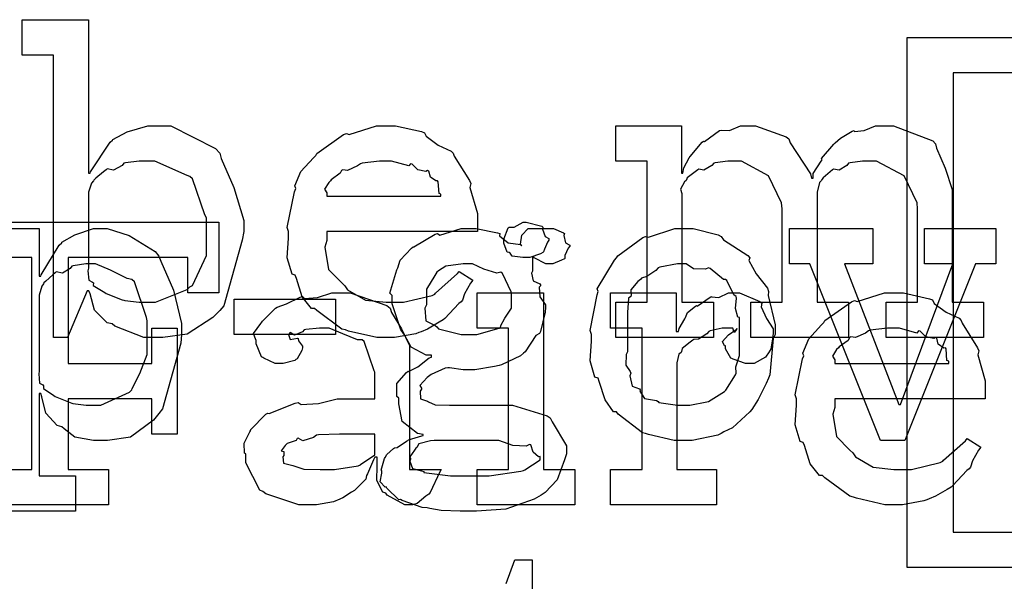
# Model space of a CAD drawing. Extents: x 0 to 8.5, y 0 to 11.
# Tile 22 of 256: x 3.156 to 3.544, y 2.148 to 2.369. Entities that reach past the tile are written whole.
import ezdxf

# ---------------------------------------------------------------- set-up
doc = ezdxf.new("R2010")
doc.units = 0
doc.layers.get('0').update_dxf_attribs({"linetype": 'CONTINUOUS'})

msp = doc.modelspace()

# ---------------------------------------------------------------- linework, layer by layer
at = {"color": 0}
for points in [[(3.20953, 2.2436), (3.20535, 2.2436), (3.19385, 2.24815), (3.19282, 2.24903), (3.19086, 2.24946), (3.18587, 2.25435), (3.18414, 2.26079), (3.18371, 2.26204), (3.18306, 2.26204), (3.17524, 2.2436), (3.16982, 2.2436), (3.16982, 2.35471), (3.15744, 2.35471), (3.15744, 2.3686), (3.18349, 2.3686), (3.18349, 2.30826), (3.18414, 2.30826), (3.18435, 2.30881), (3.192, 2.32042), (3.19303, 2.32129), (3.19308, 2.32156), (3.19879, 2.32449), (3.20682, 2.32693), (3.20953, 2.32693), (3.21593, 2.32693), (3.23351, 2.31793), (3.23514, 2.31608), (3.23568, 2.31407), (3.24072, 2.30268), (3.24468, 2.28965), (3.24468, 2.28526), (3.24397, 2.2819), (3.23671, 2.25608), (3.23514, 2.25424), (3.23247, 2.25157), (3.22239, 2.24496), (3.21272, 2.2436), (3.20953, 2.2436)], [(3.50558, 2.36154), (3.55138, 2.36154), (3.55138, 2.34765), (3.5236, 2.34765), (3.5236, 2.1671), (3.55138, 2.1671), (3.55138, 2.15321), (3.50558, 2.15321), (3.50558, 2.36154)], [(3.30111, 2.2436), (3.29699, 2.2436), (3.28581, 2.24615), (3.28461, 2.24664), (3.28321, 2.2469), (3.27328, 2.25424), (3.27246, 2.2551), (3.27126, 2.25504), (3.26753, 2.25965), (3.26531, 2.26687), (3.26486, 2.26812), (3.26361, 2.2685), (3.26161, 2.27501), (3.26226, 2.28271), (3.26226, 2.28526), (3.26161, 2.28683), (3.2646, 2.30094), (3.26508, 2.30219), (3.26465, 2.30322), (3.26708, 2.30886), (3.27203, 2.31435), (3.27289, 2.31521), (3.27339, 2.31597), (3.28386, 2.3234), (3.28504, 2.32389), (3.28603, 2.32351), (3.29682, 2.32693), (3.30046, 2.32693), (3.30425, 2.32693), (3.31451, 2.3246), (3.31565, 2.32411), (3.31629, 2.32275), (3.32113, 2.31933), (3.32617, 2.31694), (3.32693, 2.31608), (3.32742, 2.315), (3.33344, 2.30533), (3.33388, 2.30414), (3.3335, 2.30257), (3.33649, 2.29237), (3.33649, 2.28896), (3.33649, 2.28526), (3.27724, 2.28526), (3.27724, 2.28179), (3.27653, 2.27919), (3.27789, 2.2704), (3.28321, 2.26508), (3.2844, 2.264), (3.28543, 2.26238), (3.29243, 2.25831), (3.30057, 2.25749), (3.30328, 2.25749), (3.3074, 2.25749), (3.31874, 2.26019), (3.31976, 2.26074), (3.31999, 2.26107), (3.32872, 2.26878), (3.32932, 2.26964), (3.33475, 2.26617), (3.33376, 2.26497), (3.33149, 2.26079), (3.33062, 2.25836), (3.33018, 2.25771), (3.32921, 2.257), (3.32374, 2.25108), (3.32303, 2.25054), (3.3215, 2.24963), (3.31694, 2.2469), (3.31435, 2.24588), (3.31347, 2.24556), (3.31228, 2.24507), (3.30387, 2.2436), (3.30111, 2.2436)], [(3.3909, 2.25749), (3.40326, 2.25749), (3.40326, 2.31304), (3.3909, 2.31304), (3.3909, 2.32693), (3.41672, 2.32693), (3.41672, 2.30826), (3.41737, 2.30826), (3.41737, 2.30826), (3.41764, 2.31039), (3.41986, 2.31424), (3.42019, 2.31478), (3.42014, 2.31483), (3.42486, 2.32042), (3.4254, 2.32086), (3.42578, 2.32069), (3.43169, 2.32497), (3.43235, 2.32519), (3.43235, 2.32514), (3.43565, 2.32497), (3.44, 2.32693), (3.44146, 2.32693), (3.44586, 2.32693), (3.45796, 2.3226), (3.45904, 2.32172), (3.45953, 2.32021), (3.4675, 2.30806), (3.46793, 2.30632), (3.46858, 2.30632), (3.46858, 2.30811), (3.47168, 2.31293), (3.47206, 2.31347), (3.4719, 2.31407), (3.47672, 2.31972), (3.47726, 2.32021), (3.47726, 2.32021), (3.47928, 2.32206), (3.48394, 2.32471), (3.48465, 2.32497), (3.48481, 2.3246), (3.48867, 2.32497), (3.49311, 2.32693), (3.49463, 2.32693), (3.50017, 2.32693), (3.51568, 2.32096), (3.51676, 2.31976), (3.51708, 2.31808), (3.52051, 2.31028), (3.52328, 2.30181), (3.52328, 2.29893), (3.52328, 2.25749), (3.53564, 2.25749), (3.53564, 2.2436), (3.49724, 2.2436), (3.49724, 2.25749), (3.5096, 2.25749), (3.5096, 2.29417), (3.50944, 2.2966), (3.50439, 2.30724), (3.49349, 2.31304), (3.48986, 2.31304), (3.48801, 2.31304), (3.48307, 2.31233), (3.48247, 2.31218), (3.48188, 2.31131), (3.47879, 2.30946), (3.47661, 2.30985), (3.47618, 2.30957), (3.47526, 2.30881), (3.4725, 2.30647), (3.472, 2.30572), (3.47185, 2.30544), (3.47103, 2.30453), (3.47011, 2.30083), (3.47011, 2.29958), (3.47011, 2.25749), (3.48247, 2.25749), (3.48247, 2.2436), (3.44407, 2.2436), (3.44407, 2.25749), (3.45643, 2.25749), (3.45643, 2.29417), (3.45606, 2.2966), (3.45096, 2.30724), (3.44038, 2.31304), (3.4369, 2.31304), (3.43506, 2.31304), (3.43007, 2.31233), (3.42953, 2.31218), (3.42876, 2.31131), (3.42551, 2.30946), (3.42361, 2.30985), (3.42324, 2.30957), (3.42215, 2.30881), (3.41906, 2.30647), (3.41878, 2.30567), (3.41868, 2.30544), (3.41792, 2.30479), (3.41635, 2.30203), (3.41694, 2.30024), (3.41694, 2.29958), (3.41694, 2.25749), (3.42931, 2.25749), (3.42931, 2.2436), (3.3909, 2.2436), (3.3909, 2.25749)], [(3.2054, 2.25749), (3.2099, 2.25749), (3.22233, 2.26258), (3.22342, 2.26357), (3.22444, 2.26411), (3.22993, 2.27593), (3.22993, 2.27983), (3.22993, 2.29069), (3.22933, 2.29194), (3.2245, 2.30599), (3.22342, 2.30697), (3.22228, 2.30735), (3.20958, 2.31304), (3.2054, 2.31304), (3.2034, 2.31304), (3.19803, 2.31233), (3.19738, 2.31218), (3.19672, 2.31125), (3.19336, 2.30946), (3.19092, 2.3099), (3.19043, 2.30957), (3.18946, 2.30875), (3.18647, 2.30632), (3.18565, 2.30556), (3.18544, 2.30524), (3.18474, 2.30436), (3.18349, 2.30078), (3.18349, 2.29958), (3.18349, 2.27094), (3.18332, 2.26981), (3.18365, 2.26617), (3.18511, 2.26546), (3.18544, 2.26508), (3.18539, 2.26411), (3.18989, 2.26129), (3.19043, 2.26096), (3.19043, 2.26096), (3.19672, 2.25851), (3.19738, 2.25836), (3.19786, 2.25814), (3.2035, 2.25749), (3.2054, 2.25749)], [(3.27724, 2.29915), (3.32215, 2.29915), (3.32215, 2.30003), (3.3214, 2.30029), (3.32107, 2.30485), (3.32086, 2.30524), (3.32015, 2.30518), (3.31799, 2.30669), (3.31739, 2.30908), (3.31694, 2.30935), (3.31625, 2.30897), (3.3131, 2.30963), (3.31087, 2.31185), (3.31022, 2.31196), (3.30951, 2.31108), (3.30268, 2.31304), (3.30046, 2.31304), (3.29796, 2.31304), (3.29118, 2.31218), (3.29047, 2.31196), (3.28939, 2.31108), (3.28543, 2.30931), (3.28353, 2.30963), (3.2831, 2.30935), (3.28256, 2.30821), (3.27897, 2.30567), (3.27875, 2.30524), (3.278, 2.30464), (3.27632, 2.30197), (3.27724, 2.30051), (3.27724, 2.30003), (3.27724, 2.29915)], [(3.1486, 2.19179), (3.16118, 2.19179), (3.16118, 2.27513), (3.1486, 2.27513), (3.1486, 2.28901), (3.23475, 2.28901), (3.23475, 2.26124), (3.2226, 2.26124), (3.2226, 2.27513), (3.17551, 2.27513), (3.17551, 2.23346), (3.2085, 2.23346), (3.2085, 2.24735), (3.21847, 2.24735), (3.21847, 2.20568), (3.2085, 2.20568), (3.2085, 2.21957), (3.17551, 2.21957), (3.17551, 2.19179), (3.19135, 2.19179), (3.19135, 2.1779), (3.1486, 2.1779), (3.1486, 2.19179)], [(3.35574, 2.27513), (3.35433, 2.27513), (3.35015, 2.27561), (3.34933, 2.27681), (3.34901, 2.27707), (3.34825, 2.27724), (3.34685, 2.28071), (3.34685, 2.28185), (3.34685, 2.28228), (3.34685, 2.28228), (3.34864, 2.28674), (3.34901, 2.28706), (3.34901, 2.28706), (3.35097, 2.28706), (3.35454, 2.28901), (3.35574, 2.28901), (3.35574, 2.28901), (3.36187, 2.28737), (3.36225, 2.28706), (3.36214, 2.28618), (3.36322, 2.28336), (3.36464, 2.28256), (3.36464, 2.28228), (3.36464, 2.28185), (3.3641, 2.28108), (3.3629, 2.27843), (3.36247, 2.27729), (3.36225, 2.27707), (3.36133, 2.27658), (3.3571, 2.27513), (3.35574, 2.27513)], [(3.33231, 2.17535), (3.32975, 2.17535), (3.32226, 2.17567), (3.31776, 2.17643), (3.31668, 2.17665), (3.31472, 2.17676), (3.30692, 2.17958), (3.30626, 2.1799), (3.30561, 2.17985), (3.30089, 2.1844), (3.30063, 2.1849), (3.30018, 2.18479), (3.29829, 2.1869), (3.29889, 2.19032), (3.29889, 2.1914), (3.29867, 2.19151), (3.29997, 2.19601), (3.30018, 2.1964), (3.30018, 2.1964), (3.30083, 2.1976), (3.3035, 2.20003), (3.30387, 2.20031), (3.30387, 2.20031), (3.3049, 2.20042), (3.3086, 2.2029), (3.30908, 2.20313), (3.30935, 2.20335), (3.31461, 2.20497), (3.31515, 2.20508), (3.31515, 2.20551), (3.31293, 2.20589), (3.30686, 2.21067), (3.30561, 2.21756), (3.30561, 2.21983), (3.30479, 2.22049), (3.30485, 2.22553), (3.30865, 2.22982), (3.30931, 2.23047), (3.30946, 2.23025), (3.3131, 2.2321), (3.31754, 2.23568), (3.31842, 2.23589), (3.31842, 2.23676), (3.3164, 2.23676), (3.31044, 2.23981), (3.30778, 2.24468), (3.30713, 2.24567), (3.30638, 2.24664), (3.303, 2.25683), (3.303, 2.26019), (3.30208, 2.26112), (3.30479, 2.27029), (3.30518, 2.27106), (3.30518, 2.27106), (3.30615, 2.27408), (3.3106, 2.27875), (3.31125, 2.27929), (3.31153, 2.27935), (3.31988, 2.28424), (3.32081, 2.2845), (3.32167, 2.28386), (3.33014, 2.28646), (3.33296, 2.28646), (3.33604, 2.28646), (3.34446, 2.28483), (3.34532, 2.2845), (3.34526, 2.28364), (3.34864, 2.28082), (3.3534, 2.28022), (3.354, 2.27974), (3.35346, 2.28028), (3.354, 2.2839), (3.35644, 2.28646), (3.35726, 2.28646), (3.35726, 2.28646), (3.36313, 2.28646), (3.36507, 2.28646), (3.36649, 2.28646), (3.37033, 2.28483), (3.37071, 2.2845), (3.37044, 2.28375), (3.37121, 2.28093), (3.37289, 2.27989), (3.37289, 2.27951), (3.37224, 2.27875), (3.37093, 2.27588), (3.37088, 2.27474), (3.37071, 2.27453), (3.36963, 2.27403), (3.36621, 2.27257), (3.36507, 2.27257), (3.36344, 2.27257), (3.35889, 2.27496), (3.35856, 2.27539), (3.35813, 2.27539), (3.35813, 2.26975), (3.35775, 2.26899), (3.3584, 2.2659), (3.36106, 2.26471), (3.36139, 2.26411), (3.36079, 2.2634), (3.36111, 2.2596), (3.36333, 2.25651), (3.36333, 2.25543), (3.36317, 2.25364), (3.36133, 2.24599), (3.36094, 2.24522), (3.35949, 2.24447), (3.35531, 2.23796), (3.35465, 2.23742), (3.3534, 2.23639), (3.34603, 2.23296), (3.34511, 2.23264), (3.34326, 2.23221), (3.3355, 2.2309), (3.33296, 2.2309), (3.33094, 2.2309), (3.32557, 2.23167), (3.32493, 2.23178), (3.32383, 2.23156), (3.31831, 2.22911), (3.31776, 2.22874), (3.31674, 2.22786), (3.31386, 2.22483), (3.31451, 2.22368), (3.31451, 2.22331), (3.31401, 2.2226), (3.31413, 2.21951), (3.31685, 2.21858), (3.31733, 2.21832), (3.31733, 2.21832), (3.31993, 2.21718), (3.32547, 2.21701), (3.32731, 2.21701), (3.34532, 2.21701), (3.35026, 2.21701), (3.36399, 2.21289), (3.36507, 2.21203), (3.36589, 2.21044), (3.37158, 2.20107), (3.37158, 2.19792), (3.37076, 2.19553), (3.36783, 2.18772), (3.36322, 2.18267), (3.3616, 2.18164), (3.35883, 2.18007), (3.34765, 2.17617), (3.3361, 2.17535), (3.33231, 2.17535)], [(3.41764, 2.20313), (3.4139, 2.20313), (3.40375, 2.20551), (3.40267, 2.20594), (3.40147, 2.20622), (3.39193, 2.21354), (3.39117, 2.21442), (3.39003, 2.21442), (3.38672, 2.21912), (3.38444, 2.2264), (3.384, 2.22765), (3.38276, 2.22803), (3.38081, 2.23443), (3.3814, 2.24224), (3.3814, 2.24479), (3.38081, 2.24636), (3.38357, 2.26047), (3.384, 2.26172), (3.38363, 2.26281), (3.3904, 2.27408), (3.39117, 2.27496), (3.39171, 2.27572), (3.40153, 2.28299), (3.40267, 2.28342), (3.40375, 2.28304), (3.41417, 2.28646), (3.41764, 2.28646), (3.42133, 2.28646), (3.43126, 2.28396), (3.4324, 2.28342), (3.43332, 2.28207), (3.44293, 2.27593), (3.44368, 2.27496), (3.44331, 2.27387), (3.44618, 2.26867), (3.45063, 2.26303), (3.45107, 2.26172), (3.4509, 2.26019), (3.45367, 2.24864), (3.45367, 2.24479), (3.45285, 2.24322), (3.4515, 2.22894), (3.45107, 2.22765), (3.45003, 2.22558), (3.447, 2.21924), (3.44444, 2.21539), (3.44368, 2.21442), (3.442, 2.21283), (3.43685, 2.20817), (3.43349, 2.20649), (3.4324, 2.20594), (3.43104, 2.20524), (3.42096, 2.20313), (3.41764, 2.20313)], [(3.46729, 2.27257), (3.45925, 2.27257), (3.45925, 2.28646), (3.49203, 2.28646), (3.49203, 2.27257), (3.48096, 2.27257), (3.50222, 2.21724), (3.50288, 2.21724), (3.52349, 2.27257), (3.51243, 2.27257), (3.51243, 2.28646), (3.54042, 2.28646), (3.54042, 2.27257), (3.53239, 2.27257), (3.50461, 2.20313), (3.49507, 2.20313), (3.46729, 2.27257)], [(3.18431, 2.21701), (3.18838, 2.21701), (3.1996, 2.22211), (3.20057, 2.2231), (3.20068, 2.22364), (3.20378, 2.22944), (3.20665, 2.23693), (3.20665, 2.23936), (3.20665, 2.25022), (3.20637, 2.25146), (3.20156, 2.26551), (3.20057, 2.2665), (3.19868, 2.26687), (3.19217, 2.27007), (3.18625, 2.27257), (3.18431, 2.27257), (3.18246, 2.27257), (3.17751, 2.27186), (3.17692, 2.27171), (3.17638, 2.27083), (3.17329, 2.26899), (3.17085, 2.26942), (3.17042, 2.2691), (3.16954, 2.26828), (3.16678, 2.26585), (3.16601, 2.26508), (3.16585, 2.26476), (3.16521, 2.26389), (3.16411, 2.26031), (3.16411, 2.25911), (3.16411, 2.23047), (3.16396, 2.22933), (3.16422, 2.22569), (3.16558, 2.22499), (3.16585, 2.22461), (3.16581, 2.22364), (3.16992, 2.22081), (3.17042, 2.22049), (3.17042, 2.22049), (3.17626, 2.21804), (3.17692, 2.21789), (3.1774, 2.21767), (3.18257, 2.21701), (3.18431, 2.21701)], [(3.33317, 2.24479), (3.33632, 2.24479), (3.34506, 2.24735), (3.34576, 2.24783), (3.34554, 2.24804), (3.34733, 2.25125), (3.34987, 2.25521), (3.34987, 2.25651), (3.34987, 2.26085), (3.34972, 2.26161), (3.3464, 2.26882), (3.34576, 2.26932), (3.34418, 2.26899), (3.33903, 2.27046), (3.33464, 2.27257), (3.33317, 2.27257), (3.33089, 2.27257), (3.32411, 2.27175), (3.32124, 2.26986), (3.32058, 2.26932), (3.31982, 2.26796), (3.31646, 2.26264), (3.31646, 2.26085), (3.31646, 2.25651), (3.31586, 2.25521), (3.31619, 2.25017), (3.31988, 2.24837), (3.32058, 2.24783), (3.32124, 2.24707), (3.33018, 2.24479), (3.33317, 2.24479)], [(3.41764, 2.21701), (3.42008, 2.21701), (3.42671, 2.21832), (3.4274, 2.21853), (3.4274, 2.21853), (3.43371, 2.22244), (3.43414, 2.22287), (3.43425, 2.22293), (3.43804, 2.229), (3.43826, 2.2296), (3.43826, 2.2296), (3.43815, 2.2321), (3.43956, 2.2366), (3.43956, 2.23807), (3.43956, 2.25151), (3.43896, 2.25168), (3.43799, 2.25499), (3.43847, 2.25917), (3.43826, 2.25976), (3.43733, 2.26036), (3.43457, 2.26606), (3.43414, 2.2665), (3.43332, 2.26639), (3.42806, 2.27083), (3.4274, 2.27106), (3.42617, 2.27046), (3.42144, 2.27067), (3.41857, 2.27257), (3.41764, 2.27257), (3.41515, 2.27257), (3.40831, 2.27132), (3.40767, 2.27106), (3.40674, 2.27001), (3.40315, 2.26764), (3.4011, 2.26699), (3.40072, 2.2665), (3.39962, 2.26568), (3.39686, 2.26243), (3.39697, 2.26036), (3.39681, 2.25976), (3.39589, 2.25906), (3.39551, 2.25342), (3.39551, 2.25151), (3.39551, 2.23807), (3.39497, 2.23693), (3.39492, 2.23281), (3.3966, 2.23025), (3.39681, 2.2296), (3.39649, 2.22851), (3.39735, 2.2245), (3.40028, 2.22342), (3.40072, 2.22287), (3.40044, 2.2225), (3.40229, 2.21967), (3.40696, 2.21881), (3.40767, 2.21853), (3.40788, 2.21815), (3.41521, 2.21701), (3.41764, 2.21701)], [(3.24078, 2.25868), (3.28071, 2.25868), (3.28071, 2.24479), (3.24078, 2.24479), (3.24078, 2.25868)], [(3.271, 2.1779), (3.26628, 2.1779), (3.25325, 2.18224), (3.25211, 2.18311), (3.25088, 2.1836), (3.24539, 2.19433), (3.24539, 2.19786), (3.24485, 2.19814), (3.24479, 2.20204), (3.24701, 2.20654), (3.24735, 2.20719), (3.24724, 2.20731), (3.25331, 2.21349), (3.25407, 2.21392), (3.25456, 2.21371), (3.26476, 2.21783), (3.266, 2.21804), (3.26714, 2.21729), (3.27399, 2.21767), (3.28131, 2.21957), (3.28381, 2.21957), (3.29617, 2.21957), (3.29617, 2.22999), (3.29585, 2.23053), (3.29199, 2.24208), (3.29118, 2.24278), (3.28933, 2.24278), (3.28353, 2.24507), (3.27815, 2.24735), (3.27642, 2.24735), (3.27442, 2.24735), (3.26899, 2.24681), (3.26839, 2.24669), (3.26774, 2.24593), (3.2646, 2.24451), (3.26286, 2.24556), (3.26253, 2.24539), (3.26253, 2.24517), (3.26226, 2.24485), (3.26281, 2.24289), (3.26568, 2.24343), (3.266, 2.24322), (3.26617, 2.24229), (3.26774, 2.24024), (3.26774, 2.23953), (3.26747, 2.23856), (3.26557, 2.23529), (3.26514, 2.23497), (3.26471, 2.2346), (3.26014, 2.23346), (3.25863, 2.23346), (3.257, 2.23346), (3.25256, 2.23546), (3.25211, 2.23583), (3.25157, 2.23606), (3.24951, 2.2411), (3.24951, 2.24278), (3.24935, 2.24278), (3.24849, 2.24522), (3.25131, 2.24918), (3.25168, 2.24972), (3.25196, 2.25011), (3.25711, 2.25515), (3.25776, 2.25558), (3.25776, 2.25553), (3.26144, 2.25689), (3.26676, 2.2595), (3.26774, 2.25971), (3.26844, 2.25896), (3.27365, 2.25933), (3.27929, 2.26124), (3.28119, 2.26124), (3.28646, 2.26124), (3.30094, 2.25618), (3.30225, 2.25515), (3.30268, 2.25353), (3.30669, 2.24701), (3.30985, 2.24046), (3.30985, 2.23822), (3.30985, 2.19179), (3.32221, 2.19179), (3.32178, 2.19086), (3.31793, 2.18272), (3.31743, 2.18201), (3.31625, 2.18121), (3.31282, 2.17844), (3.31104, 2.1779), (3.31049, 2.1779), (3.308, 2.1779), (3.30106, 2.18169), (3.30051, 2.18246), (3.29932, 2.18283), (3.29688, 2.18744), (3.29704, 2.19314), (3.29704, 2.19504), (3.29704, 2.19656), (3.29617, 2.19656), (3.29563, 2.19558), (3.29324, 2.19), (3.29292, 2.1894), (3.29258, 2.18793), (3.28863, 2.18397), (3.28814, 2.18354), (3.287, 2.18283), (3.28358, 2.18061), (3.28147, 2.17969), (3.28076, 2.17942), (3.27989, 2.17904), (3.27322, 2.1779), (3.271, 2.1779)], [(3.33643, 2.19179), (3.34879, 2.19179), (3.34879, 2.24735), (3.33643, 2.24735), (3.33643, 2.26124), (3.36247, 2.26124), (3.36247, 2.19179), (3.37483, 2.19179), (3.37483, 2.1779), (3.33643, 2.1779), (3.33643, 2.19179)], [(3.38889, 2.19179), (3.40126, 2.19179), (3.40126, 2.24735), (3.38889, 2.24735), (3.38889, 2.26124), (3.41471, 2.26124), (3.41471, 2.24604), (3.41558, 2.24604), (3.41558, 2.24604), (3.4159, 2.24724), (3.41808, 2.25103), (3.4184, 2.25146), (3.4184, 2.25146), (3.41911, 2.25347), (3.42231, 2.25592), (3.42275, 2.25624), (3.42301, 2.25597), (3.42806, 2.2595), (3.4286, 2.25971), (3.4286, 2.2596), (3.43153, 2.25933), (3.43533, 2.26124), (3.43664, 2.26124), (3.43956, 2.26124), (3.4476, 2.25782), (3.44835, 2.25711), (3.44808, 2.25575), (3.45019, 2.25108), (3.4529, 2.24701), (3.4529, 2.24561), (3.45269, 2.24397), (3.45188, 2.23904), (3.45074, 2.23725), (3.45031, 2.23671), (3.44988, 2.23589), (3.44532, 2.23346), (3.44379, 2.23346), (3.442, 2.23346), (3.43707, 2.23508), (3.43664, 2.2354), (3.43614, 2.23557), (3.43403, 2.23921), (3.43403, 2.2404), (3.43375, 2.2404), (3.43289, 2.24203), (3.43511, 2.24451), (3.43533, 2.24474), (3.43528, 2.24474), (3.43522, 2.24474), (3.43826, 2.24685), (3.43858, 2.2469), (3.43858, 2.24713), (3.43847, 2.24675), (3.4375, 2.24561), (3.43701, 2.24735), (3.43685, 2.24735), (3.43625, 2.24735), (3.4349, 2.24735), (3.43446, 2.24735), (3.43272, 2.24735), (3.42806, 2.24625), (3.42751, 2.24604), (3.42676, 2.24511), (3.4235, 2.24294), (3.4216, 2.24289), (3.42122, 2.24257), (3.42014, 2.24181), (3.41704, 2.23926), (3.41683, 2.23813), (3.41667, 2.23779), (3.41575, 2.23708), (3.41493, 2.23372), (3.41493, 2.23258), (3.41493, 2.19179), (3.43056, 2.19179), (3.43056, 2.1779), (3.38889, 2.1779), (3.38889, 2.19179)], [(3.50092, 2.1779), (3.49681, 2.1779), (3.48562, 2.18044), (3.48443, 2.18093), (3.48301, 2.18121), (3.4731, 2.18853), (3.47228, 2.1894), (3.47108, 2.18935), (3.46733, 2.19396), (3.46511, 2.20117), (3.46468, 2.20242), (3.46343, 2.20281), (3.46143, 2.20931), (3.46208, 2.21701), (3.46208, 2.21957), (3.46143, 2.22114), (3.46442, 2.23525), (3.4649, 2.23649), (3.46446, 2.23753), (3.4669, 2.24317), (3.47185, 2.24864), (3.47271, 2.24951), (3.47319, 2.25028), (3.48367, 2.25771), (3.48486, 2.25819), (3.48583, 2.25782), (3.49664, 2.26124), (3.50028, 2.26124), (3.50407, 2.26124), (3.51432, 2.2589), (3.51546, 2.2584), (3.51611, 2.25706), (3.52094, 2.25364), (3.52599, 2.25125), (3.52675, 2.25037), (3.52724, 2.24929), (3.53326, 2.23964), (3.53369, 2.23844), (3.53331, 2.23687), (3.53629, 2.22667), (3.53629, 2.22325), (3.53629, 2.21957), (3.47706, 2.21957), (3.47706, 2.2161), (3.47635, 2.21349), (3.47771, 2.20469), (3.48301, 2.19937), (3.48421, 2.19829), (3.48525, 2.19667), (3.49224, 2.1926), (3.50037, 2.19179), (3.5031, 2.19179), (3.50722, 2.19179), (3.51856, 2.1945), (3.51958, 2.19504), (3.51981, 2.19536), (3.52854, 2.20307), (3.52914, 2.20394), (3.53456, 2.20047), (3.53358, 2.19928), (3.53131, 2.1951), (3.53043, 2.19265), (3.53, 2.192), (3.52903, 2.19129), (3.52354, 2.18539), (3.52285, 2.18485), (3.52132, 2.18392), (3.51676, 2.18121), (3.51417, 2.18018), (3.51329, 2.17985), (3.5121, 2.17936), (3.50369, 2.1779), (3.50092, 2.1779)], [(3.47706, 2.23346), (3.52197, 2.23346), (3.52197, 2.23432), (3.52121, 2.2346), (3.52089, 2.23915), (3.52067, 2.23953), (3.51997, 2.23947), (3.51779, 2.241), (3.51719, 2.24337), (3.51676, 2.24365), (3.51606, 2.24328), (3.51292, 2.24393), (3.51069, 2.24615), (3.51004, 2.24625), (3.50933, 2.24539), (3.5025, 2.24735), (3.50028, 2.24735), (3.49778, 2.24735), (3.491, 2.24647), (3.49029, 2.24625), (3.48921, 2.24539), (3.48525, 2.2436), (3.48335, 2.24393), (3.48292, 2.24365), (3.48236, 2.24251), (3.47879, 2.23996), (3.47857, 2.23953), (3.47781, 2.23893), (3.47613, 2.23628), (3.47706, 2.23481), (3.47706, 2.23432), (3.47706, 2.23346)], [(3.27686, 2.19179), (3.28028, 2.19179), (3.28956, 2.19325), (3.29053, 2.19353), (3.29047, 2.19368), (3.29617, 2.19749), (3.29617, 2.19874), (3.29617, 2.20568), (3.28532, 2.20568), (3.28228, 2.20568), (3.27399, 2.20535), (3.27317, 2.20524), (3.27208, 2.20437), (3.26779, 2.20301), (3.266, 2.2041), (3.26557, 2.20394), (3.26519, 2.20313), (3.26167, 2.20199), (3.26144, 2.20176), (3.26085, 2.20117), (3.25928, 2.19911), (3.26036, 2.19883), (3.26036, 2.19874), (3.26036, 2.19721), (3.25999, 2.19678), (3.26025, 2.19417), (3.26394, 2.19336), (3.26471, 2.19308), (3.26471, 2.19308), (3.26818, 2.19194), (3.27468, 2.19179), (3.27686, 2.19179)], [(3.31017, 2.19575), (3.30994, 2.19499), (3.31099, 2.19217), (3.31451, 2.19125), (3.31538, 2.19097), (3.31549, 2.19054), (3.32596, 2.18924), (3.32949, 2.18924), (3.33664, 2.18924), (3.34115, 2.18924), (3.35357, 2.19108), (3.35465, 2.1914), (3.35514, 2.19157), (3.36117, 2.19553), (3.36117, 2.19683), (3.36051, 2.19678), (3.35846, 2.19862), (3.35758, 2.20139), (3.35704, 2.20161), (3.35574, 2.2009), (3.35042, 2.20122), (3.34494, 2.20313), (3.34315, 2.20313), (3.3195, 2.20313), (3.31799, 2.20301), (3.31353, 2.20188), (3.31267, 2.20042), (3.31233, 2.20008), (3.31174, 2.19928), (3.30994, 2.19672), (3.31017, 2.19601), (3.31017, 2.19575)]]:
    msp.add_lwpolyline(points, close=True, dxfattribs=at)
for points in [[(3.14025, 2.28646), (3.16411, 2.28646), (3.16411, 2.26779), (3.16476, 2.26779), (3.16493, 2.26833), (3.17204, 2.27994), (3.17301, 2.28082), (3.17301, 2.28108), (3.17817, 2.28401), (3.18549, 2.28646), (3.18799, 2.28646), (3.19086, 2.28646), (3.19949, 2.28375), (3.20975, 2.27746), (3.21121, 2.27561), (3.21203, 2.2736), (3.2169, 2.26221), (3.22011, 2.24918), (3.22011, 2.24479), (3.21989, 2.24143), (3.21268, 2.2156), (3.21121, 2.21376), (3.2091, 2.2111), (3.20008, 2.20449), (3.19097, 2.20313), (3.18799, 2.20313), (3.18549, 2.20313), (3.17811, 2.20449), (3.17399, 2.20768), (3.17301, 2.20856), (3.17122, 2.20899), (3.16672, 2.21386), (3.16521, 2.22032), (3.16476, 2.22157), (3.16411, 2.22157), (3.16411, 2.18924), (3.17844, 2.18924), (3.17844, 2.17535), (3.14025, 2.17535)], [(3.34782, 2.14692), (3.35129, 2.15625), (3.35801, 2.15625), (3.35801, 2.14236)]]:
    msp.add_lwpolyline(points, dxfattribs=at)

doc.saveas('drawing.dxf')
